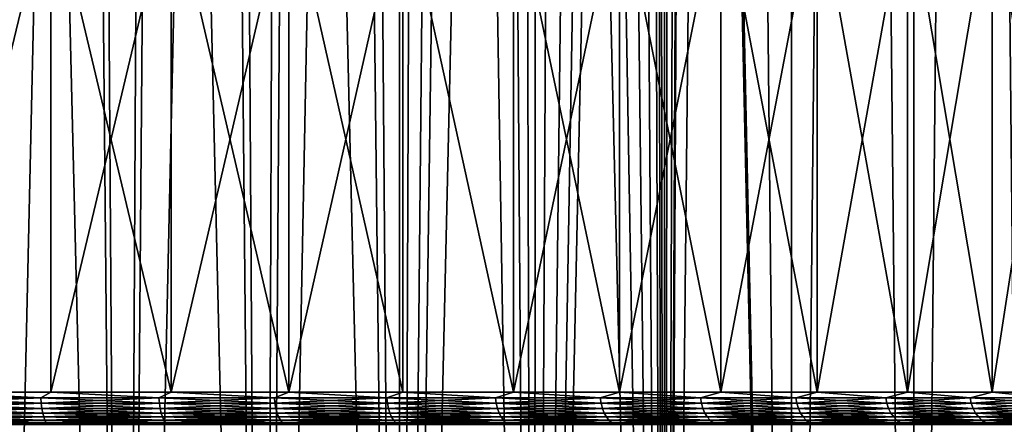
# Model space of a CAD drawing. Header units: metres. Extents: x -30 to 30, y -76 to 64.
# Tile 254 of 256: x 4.33 to 13.48, y -37.1 to -33.34. Entities that reach past the tile are written whole.
import ezdxf

# ---------------------------------------------------------------- set-up
doc = ezdxf.new("R2010")
doc.units = ezdxf.units.M
doc.layers.add('solid_508511', color=7, linetype='CONTINUOUS')

msp = doc.modelspace()

# ---------------------------------------------------------------- linework, layer by layer
at = {"layer": 'solid_508511'}
for points in [[(11.499981, -54, 19.918594), (11.499999, 57.5, 19.918583), (10.32235, 57.5, 20.553566)], [(10.35, 0.00003, 20.539658), (11.499981, -54, 19.918594), (10.32235, 57.5, 20.553566)], [(10.322361, -54, -20.55356), (10.599998, -0.000289, -20.411762), (11.499999, 57.5, -19.918583)], [(11.499981, -54, -19.918594), (10.322361, -54, -20.55356), (11.499999, 57.5, -19.918583)], [(11.499981, -54, 19.918594), (12.638689, -54, 19.216232), (11.499999, 57.5, 19.918583)], [(11.499981, -54, -19.918594), (11.499999, 57.5, -19.918583), (12.638735, 57.5, -19.2162)], [(12.638689, -54, -19.216232), (11.499981, -54, -19.918594), (12.638735, 57.5, -19.2162)], [(12.638689, -54, 19.216232), (12.638735, 57.5, 19.2162), (11.499999, 57.5, 19.918583)], [(12.638689, -54, 19.216232), (13.734632, -54, 18.448845), (12.638735, 57.5, 19.2162)], [(12.638689, -54, -19.216232), (12.638735, 57.5, -19.2162), (13.734634, 57.5, -18.448843)], [(13.734632, -54, -18.448845), (12.638689, -54, -19.216232), (13.734634, 57.5, -18.448843)], [(13.734632, -54, 18.448845), (13.734634, 57.5, 18.448843), (12.638735, 57.5, 19.2162)], [(10.35, 0.00003, 20.539658), (10.326055, -0.703697, 20.551706), (11.499981, -54, 19.918594)], [(10.322361, -54, -20.55356), (10.575619, -0.718622, -20.424404), (10.599998, -0.000289, -20.411762)], [(10.326055, -0.703697, 20.551706), (10.254043, -1.406119, 20.587729), (10.322361, -54, 20.55356)], [(10.326055, -0.703697, 20.551706), (10.322361, -54, 20.55356), (11.499981, -54, 19.918594)], [(10.322361, -54, -20.55356), (10.50224, -1.436258, -20.462233), (10.575619, -0.718622, -20.424404)], [(10.254043, -1.406119, 20.587729), (10.133097, -2.107835, 20.647526), (10.322361, -54, 20.55356)], [(10.322361, -54, -20.55356), (10.378965, -2.153369, -20.525036), (10.50224, -1.436258, -20.462233)], [(10.133097, -2.107835, 20.647526), (9.962375, -2.80597, 20.730438), (10.322361, -54, 20.55356)], [(10.322361, -54, -20.55356), (10.204907, -2.867084, -20.612129), (10.378965, -2.153369, -20.525036)], [(9.962375, -2.80597, 20.730438), (9.740652, -3.498846, 20.835539), (10.322361, -54, 20.55356)], [(9.109811, -54, -21.11898), (9.978395, -3.576549, -20.722733), (10.204907, -2.867084, -20.612129)], [(10.322361, -54, -20.55356), (9.109811, -54, -21.11898), (10.204907, -2.867084, -20.612129)], [(9.740652, -3.498846, 20.835539), (9.466601, -4.184017, 20.961475), (10.322361, -54, 20.55356)], [(9.109811, -54, -21.11898), (9.698339, -4.278093, -20.855268), (9.978395, -3.576549, -20.722733)], [(9.466601, -4.184017, 20.961475), (9.140176, -4.855908, 21.105856), (10.322361, -54, 20.55356)], [(9.109811, -54, -21.11898), (9.364223, -4.967017, -21.007412), (9.698339, -4.278093, -20.855268)], [(9.140176, -4.855908, 21.105856), (8.760818, -5.510931, 21.266125), (9.109811, -54, 21.11898)], [(9.140176, -4.855908, 21.105856), (9.109811, -54, 21.11898), (10.322361, -54, 20.55356)], [(9.109811, -54, -21.11898), (8.975516, -5.639161, -21.176405), (9.364223, -4.967017, -21.007412)], [(8.760818, -5.510931, 21.266125), (8.330353, -6.142286, 21.438406), (9.109811, -54, 21.11898)], [(7.866436, -54, -21.61294), (8.534399, -6.286808, -21.357998), (8.975516, -5.639161, -21.176405)], [(9.109811, -54, -21.11898), (7.866436, -54, -21.61294), (8.975516, -5.639161, -21.176405)], [(8.330353, -6.142286, 21.438406), (7.851347, -6.74379, 21.618425), (7.866436, -54, 21.61294)], [(8.330353, -6.142286, 21.438406), (7.866436, -54, 21.61294), (9.109811, -54, 21.11898)], [(7.866436, -54, -21.61294), (8.04302, -6.904312, -21.54785), (8.534399, -6.286808, -21.357998)], [(7.851347, -6.74379, 21.618425), (7.327124, -7.309976, 21.80168), (7.866436, -54, 21.61294)], [(7.866436, -54, -21.61294), (7.505006, -7.485626, -21.741087), (8.04302, -6.904312, -21.54785)], [(7.327124, -7.309976, 21.80168), (6.763552, -7.834342, 21.983047), (7.866436, -54, 21.61294)], [(6.596446, -54, -22.033768), (6.926823, -8.023663, -21.932148), (7.505006, -7.485626, -21.741087)], [(7.866436, -54, -21.61294), (6.596446, -54, -22.033768), (7.505006, -7.485626, -21.741087)], [(6.763552, -7.834342, 21.983047), (6.164889, -8.313625, 22.158388), (6.596446, -54, 22.033768)], [(6.763552, -7.834342, 21.983047), (6.596446, -54, 22.033768), (7.866436, -54, 21.61294)], [(6.596446, -54, -22.033768), (6.312556, -8.515375, -22.116774), (6.926823, -8.023663, -21.932148)], [(6.164889, -8.313625, 22.158388), (5.537378, -8.744123, 22.323473), (6.596446, -54, 22.033768)], [(5.304141, -54, -22.380037), (5.668924, -8.956738, -22.29043), (6.312556, -8.515375, -22.116774)], [(6.596446, -54, -22.033768), (5.304141, -54, -22.380037), (6.312556, -8.515375, -22.116774)], [(5.537378, -8.744123, 22.323473), (4.88668, -9.12376, 22.474882), (5.304141, -54, 22.380037)], [(5.537378, -8.744123, 22.323473), (5.304141, -54, 22.380037), (6.596446, -54, 22.033768)], [(5.304141, -54, -22.380037), (5.00168, -9.345751, -22.44957), (5.668924, -8.956738, -22.29043)], [(4.88668, -9.12376, 22.474882), (4.216571, -9.452151, 22.610186), (5.304141, -54, 22.380037)], [(3.993889, -54, -22.650581), (4.314983, -9.682003, -22.591612), (5.00168, -9.345751, -22.44957)], [(5.304141, -54, -22.380037), (3.993889, -54, -22.650581), (5.00168, -9.345751, -22.44957)], [(4.216571, -9.452151, 22.610186), (3.993889, -54, 22.650581), (5.304141, -54, 22.380037)], [(3.485735, -36.799999, -17.149334), (4.623252, -32.099998, -16.87825), (3.485468, -32.099998, -17.149389)], [(3.485735, -36.799999, 17.149334), (3.485468, -32.099998, 17.149389), (4.623252, -32.099998, 16.87825)], [(3.485735, -36.799999, -17.149334), (4.623394, -36.799999, -16.878218), (4.623252, -32.099998, -16.87825)], [(4.623394, -36.799999, 16.878218), (3.485735, -36.799999, 17.149334), (4.623252, -32.099998, 16.87825)], [(5.740407, -36.799999, -16.531719), (5.740804, -32.099998, -16.531576), (4.623252, -32.099998, -16.87825)], [(4.623394, -36.799999, -16.878218), (5.740407, -36.799999, -16.531719), (4.623252, -32.099998, -16.87825)], [(4.623394, -36.799999, 16.878218), (4.623252, -32.099998, 16.87825), (5.740804, -32.099998, 16.531576)], [(5.740407, -36.799999, 16.531719), (4.623394, -36.799999, 16.878218), (5.740804, -32.099998, 16.531576)], [(5.740407, -36.799999, -16.531719), (6.831786, -36.799999, -16.111383), (5.740804, -32.099998, -16.531576)], [(5.740407, -36.799999, 16.531719), (5.740804, -32.099998, 16.531576), (6.831453, -32.099998, 16.111528)], [(6.831786, -36.799999, 16.111383), (5.740407, -36.799999, 16.531719), (6.831453, -32.099998, 16.111528)], [(6.831786, -36.799999, -16.111383), (6.831453, -32.099998, -16.111528), (5.740804, -32.099998, -16.531576)], [(7.892655, -36.799999, -15.619091), (7.892692, -32.099998, -15.619068), (6.831453, -32.099998, -16.111528)], [(6.831786, -36.799999, -16.111383), (7.892655, -36.799999, -15.619091), (6.831453, -32.099998, -16.111528)], [(6.831786, -36.799999, 16.111383), (6.831453, -32.099998, 16.111528), (7.892692, -32.099998, 15.619068)], [(7.892655, -36.799999, 15.619091), (6.831786, -36.799999, 16.111383), (7.892692, -32.099998, 15.619068)], [(7.892655, -36.799999, -15.619091), (8.918273, -36.799999, -15.057038), (7.892692, -32.099998, -15.619068)], [(8.918273, -36.799999, 15.057038), (7.892655, -36.799999, 15.619091), (7.892692, -32.099998, 15.619068)], [(8.918273, -36.799999, -15.057038), (8.918469, -32.099998, -15.056925), (7.892692, -32.099998, -15.619068)], [(8.918273, -36.799999, 15.057038), (7.892692, -32.099998, 15.619068), (8.918469, -32.099998, 15.056925)], [(8.918273, -36.799999, -15.057038), (9.904057, -36.799999, -14.427739), (8.918469, -32.099998, -15.056925)], [(8.918273, -36.799999, 15.057038), (8.918469, -32.099998, 15.056925), (9.903771, -32.099998, 14.427938)], [(9.904057, -36.799999, 14.427739), (8.918273, -36.799999, 15.057038), (9.903771, -32.099998, 14.427938)], [(9.904057, -36.799999, -14.427739), (9.903771, -32.099998, -14.427938), (8.918469, -32.099998, -15.056925)], [(10.845607, -36.799999, -13.734002), (10.845776, -32.099998, -13.733867), (9.903771, -32.099998, -14.427938)], [(9.904057, -36.799999, -14.427739), (10.845607, -36.799999, -13.734002), (9.903771, -32.099998, -14.427938)], [(9.904057, -36.799999, 14.427739), (9.903771, -32.099998, 14.427938), (10.845776, -32.099998, 13.733867)], [(10.845608, -36.799999, 13.734002), (9.904057, -36.799999, 14.427739), (10.845776, -32.099998, 13.733867)], [(10.845607, -36.799999, -13.734002), (11.738719, -36.799999, -12.978925), (10.845776, -32.099998, -13.733867)], [(10.845608, -36.799999, 13.734002), (10.845776, -32.099998, 13.733867), (11.738763, -32.099998, 12.978894)], [(11.738719, -36.799999, 12.978925), (10.845608, -36.799999, 13.734002), (11.738763, -32.099998, 12.978894)], [(11.738719, -36.799999, -12.978925), (11.738763, -32.099998, -12.978894), (10.845776, -32.099998, -13.733867)], [(11.738719, -36.799999, -12.978925), (12.579403, -36.799999, -12.165879), (11.738763, -32.099998, -12.978894)], [(11.738719, -36.799999, 12.978925), (11.738763, -32.099998, 12.978894), (12.579227, -32.099998, 12.16606)], [(12.579403, -36.799999, 12.165879), (11.738719, -36.799999, 12.978925), (12.579227, -32.099998, 12.16606)], [(12.579403, -36.799999, -12.165879), (12.579227, -32.099998, -12.16606), (11.738763, -32.099998, -12.978894)], [(13.363903, -36.799999, -11.298499), (13.364126, -32.099998, -11.298238), (12.579227, -32.099998, -12.16606)], [(12.579403, -36.799999, -12.165879), (13.363903, -36.799999, -11.298499), (12.579227, -32.099998, -12.16606)], [(12.579403, -36.799999, 12.165879), (12.579227, -32.099998, 12.16606), (13.364126, -32.099998, 11.298238)], [(13.363904, -36.799999, 11.298499), (12.579403, -36.799999, 12.165879), (13.364126, -32.099998, 11.298238)], [(13.363903, -36.799999, -11.298499), (14.088717, -36.799999, -10.380657), (13.364126, -32.099998, -11.298238)], [(13.363904, -36.799999, 11.298499), (13.364126, -32.099998, 11.298238), (14.088665, -32.099998, 10.380736)], [(14.088717, -36.799999, 10.380657), (13.363904, -36.799999, 11.298499), (14.088665, -32.099998, 10.380736)], [(14.088717, -36.799999, -10.380657), (14.088665, -32.099998, -10.380736), (13.364126, -32.099998, -11.298238)], [(4.530513, -36.852093, 16.908104), (3.41497, -36.852093, 17.168213), (3.485735, -36.799999, 17.149334)], [(3.41497, -36.852093, -17.168213), (4.530513, -36.852093, -16.908104), (3.485735, -36.799999, -17.149334)], [(4.530513, -36.852093, 16.908104), (3.485735, -36.799999, 17.149334), (4.623394, -36.799999, 16.878218)], [(4.530513, -36.852093, -16.908104), (4.623394, -36.799999, -16.878218), (3.485735, -36.799999, -17.149334)], [(5.626656, -36.852093, 16.575594), (4.530513, -36.852093, 16.908104), (4.623394, -36.799999, 16.878218)], [(4.530513, -36.852093, -16.908104), (5.626656, -36.852093, -16.575594), (4.623394, -36.799999, -16.878218)], [(5.626656, -36.852093, 16.575594), (4.623394, -36.799999, 16.878218), (5.740407, -36.799999, 16.531719)], [(5.626656, -36.852093, -16.575594), (5.740407, -36.799999, -16.531719), (4.623394, -36.799999, -16.878218)], [(6.698704, -36.852093, 16.172102), (5.626656, -36.852093, 16.575594), (5.740407, -36.799999, 16.531719)], [(5.626656, -36.852093, -16.575594), (6.698704, -36.852093, -16.172102), (5.740407, -36.799999, -16.531719)], [(6.698704, -36.852093, 16.172102), (5.740407, -36.799999, 16.531719), (6.831786, -36.799999, 16.111383)], [(6.698704, -36.852093, -16.172102), (6.831786, -36.799999, -16.111383), (5.740407, -36.799999, -16.531719)], [(7.742068, -36.852093, 15.699361), (6.698704, -36.852093, 16.172102), (6.831786, -36.799999, 16.111383)], [(6.698704, -36.852093, -16.172102), (7.742068, -36.852093, -15.699361), (6.831786, -36.799999, -16.111383)], [(7.742068, -36.852093, 15.699361), (6.831786, -36.799999, 16.111383), (7.892655, -36.799999, 15.619091)], [(7.742068, -36.852093, -15.699361), (7.892655, -36.799999, -15.619091), (6.831786, -36.799999, -16.111383)], [(8.752279, -36.852093, 15.159391), (7.742068, -36.852093, 15.699361), (7.892655, -36.799999, 15.619091)], [(7.742068, -36.852093, -15.699361), (8.752279, -36.852093, -15.159391), (7.892655, -36.799999, -15.619091)], [(8.752279, -36.852093, 15.159391), (7.892655, -36.799999, 15.619091), (8.918273, -36.799999, 15.057038)], [(8.752279, -36.852093, -15.159391), (8.918273, -36.799999, -15.057038), (7.892655, -36.799999, -15.619091)], [(9.725011, -36.852093, 14.554508), (8.752279, -36.852093, 15.159391), (8.918273, -36.799999, 15.057038)], [(8.752279, -36.852093, -15.159391), (9.725011, -36.852093, -14.554508), (8.918273, -36.799999, -15.057038)], [(9.725011, -36.852093, 14.554508), (8.918273, -36.799999, 15.057038), (9.904057, -36.799999, 14.427739)], [(9.725011, -36.852093, -14.554508), (9.904057, -36.799999, -14.427739), (8.918273, -36.799999, -15.057038)], [(10.656099, -36.852093, 13.8873), (9.725011, -36.852093, 14.554508), (9.904057, -36.799999, 14.427739)], [(9.725011, -36.852093, -14.554508), (10.656099, -36.852093, -13.8873), (9.904057, -36.799999, -14.427739)], [(10.656099, -36.852093, 13.8873), (9.904057, -36.799999, 14.427739), (10.845608, -36.799999, 13.734002)], [(10.656099, -36.852093, -13.8873), (10.845607, -36.799999, -13.734002), (9.904057, -36.799999, -14.427739)], [(11.541557, -36.852093, 13.160624), (10.656099, -36.852093, 13.8873), (10.845608, -36.799999, 13.734002)], [(10.656099, -36.852093, -13.8873), (11.541557, -36.852093, -13.160624), (10.845607, -36.799999, -13.734002)], [(11.541557, -36.852093, -13.160624), (11.738719, -36.799999, -12.978925), (10.845607, -36.799999, -13.734002)], [(11.541557, -36.852093, 13.160624), (10.845608, -36.799999, 13.734002), (11.738719, -36.799999, 12.978925)], [(12.377591, -36.852093, 12.377591), (11.541557, -36.852093, 13.160624), (11.738719, -36.799999, 12.978925)], [(11.541557, -36.852093, -13.160624), (12.377591, -36.852093, -12.377591), (11.738719, -36.799999, -12.978925)], [(12.377591, -36.852093, 12.377591), (11.738719, -36.799999, 12.978925), (12.579403, -36.799999, 12.165879)], [(12.377591, -36.852093, -12.377591), (12.579403, -36.799999, -12.165879), (11.738719, -36.799999, -12.978925)], [(13.160624, -36.852093, 11.541557), (12.377591, -36.852093, 12.377591), (12.579403, -36.799999, 12.165879)], [(12.377591, -36.852093, -12.377591), (13.160624, -36.852093, -11.541557), (12.579403, -36.799999, -12.165879)], [(13.160624, -36.852093, 11.541557), (12.579403, -36.799999, 12.165879), (13.363904, -36.799999, 11.298499)], [(13.160624, -36.852093, -11.541557), (13.363903, -36.799999, -11.298499), (12.579403, -36.799999, -12.165879)], [(13.8873, -36.852093, 10.656099), (13.160624, -36.852093, 11.541557), (13.363904, -36.799999, 11.298499)], [(13.160624, -36.852093, -11.541557), (13.8873, -36.852093, -10.656099), (13.363903, -36.799999, -11.298499)], [(13.8873, -36.852093, -10.656099), (14.088717, -36.799999, -10.380657), (13.363903, -36.799999, -11.298499)], [(13.8873, -36.852093, 10.656099), (13.363904, -36.799999, 11.298499), (14.088717, -36.799999, 10.380657)], [(3.417614, -36.902657, 17.181505), (3.41497, -36.852093, 17.168213), (4.530513, -36.852093, 16.908104)], [(4.53402, -36.902657, -16.921194), (4.530513, -36.852093, -16.908104), (3.41497, -36.852093, -17.168213)], [(3.417614, -36.902657, -17.181505), (4.53402, -36.902657, -16.921194), (3.41497, -36.852093, -17.168213)], [(4.53402, -36.902657, 16.921194), (3.417614, -36.902657, 17.181505), (4.530513, -36.852093, 16.908104)], [(3.421932, -36.950092, 17.203215), (3.417614, -36.902657, 17.181505), (4.53402, -36.902657, 16.921194)], [(4.53975, -36.950092, -16.942575), (4.53402, -36.902657, -16.921194), (3.417614, -36.902657, -17.181505)], [(3.421932, -36.950092, -17.203215), (4.53975, -36.950092, -16.942575), (3.417614, -36.902657, -17.181505)], [(4.53975, -36.950092, 16.942575), (3.421932, -36.950092, 17.203215), (4.53402, -36.902657, 16.921194)], [(4.53402, -36.902657, 16.921194), (4.530513, -36.852093, 16.908104), (5.626656, -36.852093, 16.575594)], [(5.631012, -36.902657, -16.588427), (5.626656, -36.852093, -16.575594), (4.530513, -36.852093, -16.908104)], [(4.53402, -36.902657, -16.921194), (5.631012, -36.902657, -16.588427), (4.530513, -36.852093, -16.908104)], [(5.631012, -36.902657, 16.588427), (4.53402, -36.902657, 16.921194), (5.626656, -36.852093, 16.575594)], [(4.53975, -36.950092, 16.942575), (4.53402, -36.902657, 16.921194), (5.631012, -36.902657, 16.588427)], [(5.638127, -36.950092, -16.609386), (5.631012, -36.902657, -16.588427), (4.53402, -36.902657, -16.921194)], [(4.53975, -36.950092, -16.942575), (5.638127, -36.950092, -16.609386), (4.53402, -36.902657, -16.921194)], [(5.638127, -36.950092, 16.609386), (4.53975, -36.950092, 16.942575), (5.631012, -36.902657, 16.588427)], [(5.631012, -36.902657, 16.588427), (5.626656, -36.852093, 16.575594), (6.698704, -36.852093, 16.172102)], [(6.70389, -36.902657, -16.184624), (6.698704, -36.852093, -16.172102), (5.626656, -36.852093, -16.575594)], [(5.631012, -36.902657, -16.588427), (6.70389, -36.902657, -16.184624), (5.626656, -36.852093, -16.575594)], [(6.70389, -36.902657, 16.184624), (5.631012, -36.902657, 16.588427), (6.698704, -36.852093, 16.172102)], [(5.638127, -36.950092, 16.609386), (5.631012, -36.902657, 16.588427), (6.70389, -36.902657, 16.184624)], [(6.712361, -36.950092, -16.205072), (6.70389, -36.902657, -16.184624), (5.631012, -36.902657, -16.588427)], [(5.638127, -36.950092, -16.609386), (6.712361, -36.950092, -16.205072), (5.631012, -36.902657, -16.588427)], [(6.712361, -36.950092, 16.205072), (5.638127, -36.950092, 16.609386), (6.70389, -36.902657, 16.184624)], [(6.70389, -36.902657, 16.184624), (6.698704, -36.852093, 16.172102), (7.742068, -36.852093, 15.699361)], [(7.748062, -36.902657, -15.711515), (7.742068, -36.852093, -15.699361), (6.698704, -36.852093, -16.172102)], [(6.70389, -36.902657, -16.184624), (7.748062, -36.902657, -15.711515), (6.698704, -36.852093, -16.172102)], [(7.748062, -36.902657, 15.711515), (6.70389, -36.902657, 16.184624), (7.742068, -36.852093, 15.699361)], [(6.712361, -36.950092, 16.205072), (6.70389, -36.902657, 16.184624), (7.748062, -36.902657, 15.711515)], [(7.757852, -36.950092, -15.731367), (7.748062, -36.902657, -15.711515), (6.70389, -36.902657, -16.184624)], [(6.712361, -36.950092, -16.205072), (7.757852, -36.950092, -15.731367), (6.70389, -36.902657, -16.184624)], [(7.757852, -36.950092, 15.731367), (6.712361, -36.950092, 16.205072), (7.748062, -36.902657, 15.711515)], [(7.748062, -36.902657, 15.711515), (7.742068, -36.852093, 15.699361), (8.752279, -36.852093, 15.159391)], [(8.759055, -36.902657, -15.171128), (8.752279, -36.852093, -15.159391), (7.742068, -36.852093, -15.699361)], [(7.748062, -36.902657, -15.711515), (8.759055, -36.902657, -15.171128), (7.742068, -36.852093, -15.699361)], [(8.759055, -36.902657, 15.171128), (7.748062, -36.902657, 15.711515), (8.752279, -36.852093, 15.159391)], [(7.757852, -36.950092, 15.731367), (7.748062, -36.902657, 15.711515), (8.759055, -36.902657, 15.171128)], [(8.770123, -36.950092, -15.190297), (8.759055, -36.902657, -15.171128), (7.748062, -36.902657, -15.711515)], [(7.757852, -36.950092, -15.731367), (8.770123, -36.950092, -15.190297), (7.748062, -36.902657, -15.711515)], [(8.770123, -36.950092, 15.190297), (7.757852, -36.950092, 15.731367), (8.759055, -36.902657, 15.171128)], [(8.759055, -36.902657, 15.171128), (8.752279, -36.852093, 15.159391), (9.725011, -36.852093, 14.554508)], [(9.73254, -36.902657, -14.565776), (9.725011, -36.852093, -14.554508), (8.752279, -36.852093, -15.159391)], [(8.759055, -36.902657, -15.171128), (9.73254, -36.902657, -14.565776), (8.752279, -36.852093, -15.159391)], [(9.73254, -36.902657, 14.565776), (8.759055, -36.902657, 15.171128), (9.725011, -36.852093, 14.554508)], [(8.770123, -36.950092, 15.190297), (8.759055, -36.902657, 15.171128), (9.73254, -36.902657, 14.565776)], [(9.744838, -36.950092, -14.584181), (9.73254, -36.902657, -14.565776), (8.759055, -36.902657, -15.171128)], [(8.770123, -36.950092, -15.190297), (9.744838, -36.950092, -14.584181), (8.759055, -36.902657, -15.171128)], [(9.744838, -36.950092, 14.584181), (8.770123, -36.950092, 15.190297), (9.73254, -36.902657, 14.565776)], [(9.73254, -36.902657, 14.565776), (9.725011, -36.852093, 14.554508), (10.656099, -36.852093, 13.8873)], [(10.66435, -36.902657, -13.898051), (10.656099, -36.852093, -13.8873), (9.725011, -36.852093, -14.554508)], [(9.73254, -36.902657, -14.565776), (10.66435, -36.902657, -13.898051), (9.725011, -36.852093, -14.554508)], [(10.66435, -36.902657, 13.898051), (9.73254, -36.902657, 14.565776), (10.656099, -36.852093, 13.8873)], [(9.744838, -36.950092, 14.584181), (9.73254, -36.902657, 14.565776), (10.66435, -36.902657, 13.898051)], [(10.677824, -36.950092, -13.915612), (10.66435, -36.902657, -13.898051), (9.73254, -36.902657, -14.565776)], [(9.744838, -36.950092, -14.584181), (10.677824, -36.950092, -13.915612), (9.73254, -36.902657, -14.565776)], [(10.677824, -36.950092, 13.915612), (9.744838, -36.950092, 14.584181), (10.66435, -36.902657, 13.898051)], [(10.66435, -36.902657, 13.898051), (10.656099, -36.852093, 13.8873), (11.541557, -36.852093, 13.160624)], [(11.550492, -36.902657, -13.170813), (11.541557, -36.852093, -13.160624), (10.656099, -36.852093, -13.8873)], [(10.66435, -36.902657, -13.898051), (11.550492, -36.902657, -13.170813), (10.656099, -36.852093, -13.8873)], [(11.550492, -36.902657, 13.170813), (10.66435, -36.902657, 13.898051), (11.541557, -36.852093, 13.160624)], [(10.677824, -36.950092, 13.915612), (10.66435, -36.902657, 13.898051), (11.550492, -36.902657, 13.170813)], [(11.565087, -36.950092, -13.187454), (11.550492, -36.902657, -13.170813), (10.66435, -36.902657, -13.898051)], [(10.677824, -36.950092, -13.915612), (11.565087, -36.950092, -13.187454), (10.66435, -36.902657, -13.898051)], [(11.565087, -36.950092, 13.187454), (10.677824, -36.950092, 13.915612), (11.550492, -36.902657, 13.170813)], [(11.550492, -36.902657, 13.170813), (11.541557, -36.852093, 13.160624), (12.377591, -36.852093, 12.377591)], [(12.387175, -36.902657, -12.387175), (12.377591, -36.852093, -12.377591), (11.541557, -36.852093, -13.160624)], [(11.550492, -36.902657, -13.170813), (12.387175, -36.902657, -12.387175), (11.541557, -36.852093, -13.160624)], [(12.387175, -36.902657, 12.387175), (11.550492, -36.902657, 13.170813), (12.377591, -36.852093, 12.377591)], [(11.565087, -36.950092, 13.187454), (11.550492, -36.902657, 13.170813), (12.387175, -36.902657, 12.387175)], [(12.402826, -36.950092, -12.402826), (12.387175, -36.902657, -12.387175), (11.550492, -36.902657, -13.170813)], [(11.565087, -36.950092, -13.187454), (12.402826, -36.950092, -12.402826), (11.550492, -36.902657, -13.170813)], [(12.402826, -36.950092, 12.402826), (11.565087, -36.950092, 13.187454), (12.387175, -36.902657, 12.387175)], [(12.387175, -36.902657, 12.387175), (12.377591, -36.852093, 12.377591), (13.160624, -36.852093, 11.541557)], [(13.170813, -36.902657, -11.550492), (13.160624, -36.852093, -11.541557), (12.377591, -36.852093, -12.377591)], [(12.387175, -36.902657, -12.387175), (13.170813, -36.902657, -11.550492), (12.377591, -36.852093, -12.377591)], [(13.170813, -36.902657, 11.550492), (12.387175, -36.902657, 12.387175), (13.160624, -36.852093, 11.541557)], [(12.402826, -36.950092, 12.402826), (12.387175, -36.902657, 12.387175), (13.170813, -36.902657, 11.550492)], [(13.187454, -36.950092, -11.565087), (13.170813, -36.902657, -11.550492), (12.387175, -36.902657, -12.387175)], [(12.402826, -36.950092, -12.402826), (13.187454, -36.950092, -11.565087), (12.387175, -36.902657, -12.387175)], [(13.187454, -36.950092, 11.565087), (12.402826, -36.950092, 12.402826), (13.170813, -36.902657, 11.550492)], [(13.170813, -36.902657, 11.550492), (13.160624, -36.852093, 11.541557), (13.8873, -36.852093, 10.656099)], [(13.898051, -36.902657, -10.66435), (13.8873, -36.852093, -10.656099), (13.160624, -36.852093, -11.541557)], [(13.170813, -36.902657, -11.550492), (13.898051, -36.902657, -10.66435), (13.160624, -36.852093, -11.541557)], [(13.898051, -36.902657, 10.66435), (13.170813, -36.902657, 11.550492), (13.8873, -36.852093, 10.656099)], [(13.187454, -36.950092, 11.565087), (13.170813, -36.902657, 11.550492), (13.898051, -36.902657, 10.66435)], [(13.915612, -36.950092, -10.677824), (13.898051, -36.902657, -10.66435), (13.170813, -36.902657, -11.550492)], [(13.187454, -36.950092, -11.565087), (13.915612, -36.950092, -10.677824), (13.170813, -36.902657, -11.550492)], [(13.915612, -36.950092, 10.677824), (13.187454, -36.950092, 11.565087), (13.898051, -36.902657, 10.66435)], [(3.427793, -36.992958, 17.232679), (3.421932, -36.950092, 17.203215), (4.53975, -36.950092, 16.942575)], [(4.547525, -36.992958, -16.971594), (4.53975, -36.950092, -16.942575), (3.421932, -36.950092, -17.203215)], [(3.427793, -36.992958, -17.232679), (4.547525, -36.992958, -16.971594), (3.421932, -36.950092, -17.203215)], [(4.547525, -36.992958, 16.971594), (3.427793, -36.992958, 17.232679), (4.53975, -36.950092, 16.942575)], [(3.435019, -37.029949, 17.269005), (3.427793, -36.992958, 17.232679), (4.547525, -36.992958, 16.971594)], [(4.557111, -37.029949, -17.00737), (4.547525, -36.992958, -16.971594), (3.427793, -36.992958, -17.232679)], [(3.435019, -37.029949, -17.269005), (4.557111, -37.029949, -17.00737), (3.427793, -36.992958, -17.232679)], [(4.557111, -37.029949, 17.00737), (3.435019, -37.029949, 17.269005), (4.547525, -36.992958, 16.971594)], [(3.443388, -37.059937, 17.311083), (3.435019, -37.029949, 17.269005), (4.557111, -37.029949, 17.00737)], [(4.568215, -37.059937, -17.048809), (4.557111, -37.029949, -17.00737), (3.435019, -37.029949, -17.269005)], [(3.443388, -37.059937, -17.311083), (4.568215, -37.059937, -17.048809), (3.435019, -37.029949, -17.269005)], [(4.568215, -37.059937, 17.048809), (3.443388, -37.059937, 17.311083), (4.557111, -37.029949, 17.00737)], [(4.547525, -36.992958, 16.971594), (4.53975, -36.950092, 16.942575), (5.638127, -36.950092, 16.609386)], [(5.647784, -36.992958, -16.637835), (5.638127, -36.950092, -16.609386), (4.53975, -36.950092, -16.942575)], [(4.547525, -36.992958, -16.971594), (5.647784, -36.992958, -16.637835), (4.53975, -36.950092, -16.942575)], [(5.647784, -36.992958, 16.637835), (4.547525, -36.992958, 16.971594), (5.638127, -36.950092, 16.609386)], [(4.557111, -37.029949, 17.00737), (4.547525, -36.992958, 16.971594), (5.647784, -36.992958, 16.637835)], [(5.659689, -37.029949, -16.672905), (5.647784, -36.992958, -16.637835), (4.547525, -36.992958, -16.971594)], [(4.557111, -37.029949, -17.00737), (5.659689, -37.029949, -16.672905), (4.547525, -36.992958, -16.971594)], [(5.659689, -37.029949, 16.672905), (4.557111, -37.029949, 17.00737), (5.647784, -36.992958, 16.637835)], [(4.568215, -37.059937, 17.048809), (4.557111, -37.029949, 17.00737), (5.659689, -37.029949, 16.672905)], [(5.67348, -37.059937, -16.713531), (5.659689, -37.029949, -16.672905), (4.557111, -37.029949, -17.00737)], [(4.568215, -37.059937, -17.048809), (5.67348, -37.059937, -16.713531), (4.557111, -37.029949, -17.00737)], [(5.67348, -37.059937, 16.713531), (4.568215, -37.059937, 17.048809), (5.659689, -37.029949, 16.672905)], [(5.647784, -36.992958, 16.637835), (5.638127, -36.950092, 16.609386), (6.712361, -36.950092, 16.205072)], [(6.723858, -36.992958, -16.23283), (6.712361, -36.950092, -16.205072), (5.638127, -36.950092, -16.609386)], [(5.647784, -36.992958, -16.637835), (6.723858, -36.992958, -16.23283), (5.638127, -36.950092, -16.609386)], [(6.723858, -36.992958, 16.23283), (5.647784, -36.992958, 16.637835), (6.712361, -36.950092, 16.205072)], [(5.659689, -37.029949, 16.672905), (5.647784, -36.992958, 16.637835), (6.723858, -36.992958, 16.23283)], [(6.738031, -37.029949, -16.267046), (6.723858, -36.992958, -16.23283), (5.647784, -36.992958, -16.637835)], [(5.659689, -37.029949, -16.672905), (6.738031, -37.029949, -16.267046), (5.647784, -36.992958, -16.637835)], [(6.738031, -37.029949, 16.267046), (5.659689, -37.029949, 16.672905), (6.723858, -36.992958, 16.23283)], [(5.67348, -37.059937, 16.713531), (5.659689, -37.029949, 16.672905), (6.738031, -37.029949, 16.267046)], [(6.754449, -37.059937, -16.306683), (6.738031, -37.029949, -16.267046), (5.659689, -37.029949, -16.672905)], [(5.67348, -37.059937, -16.713531), (6.754449, -37.059937, -16.306683), (5.659689, -37.029949, -16.672905)], [(6.754449, -37.059937, 16.306683), (5.67348, -37.059937, 16.713531), (6.738031, -37.029949, 16.267046)], [(6.723858, -36.992958, 16.23283), (6.712361, -36.950092, 16.205072), (7.757852, -36.950092, 15.731367)], [(7.77114, -36.992958, -15.758312), (7.757852, -36.950092, -15.731367), (6.712361, -36.950092, -16.205072)], [(6.723858, -36.992958, -16.23283), (7.77114, -36.992958, -15.758312), (6.712361, -36.950092, -16.205072)], [(7.77114, -36.992958, 15.758312), (6.723858, -36.992958, 16.23283), (7.757852, -36.950092, 15.731367)], [(6.738031, -37.029949, 16.267046), (6.723858, -36.992958, 16.23283), (7.77114, -36.992958, 15.758312)], [(7.78752, -37.029949, -15.791529), (7.77114, -36.992958, -15.758312), (6.723858, -36.992958, -16.23283)], [(6.738031, -37.029949, -16.267046), (7.78752, -37.029949, -15.791529), (6.723858, -36.992958, -16.23283)], [(7.78752, -37.029949, 15.791529), (6.738031, -37.029949, 16.267046), (7.77114, -36.992958, 15.758312)], [(6.754449, -37.059937, 16.306683), (6.738031, -37.029949, 16.267046), (7.78752, -37.029949, 15.791529)], [(7.806496, -37.059937, -15.830008), (7.78752, -37.029949, -15.791529), (6.738031, -37.029949, -16.267046)], [(6.754449, -37.059937, -16.306683), (7.806496, -37.059937, -15.830008), (6.738031, -37.029949, -16.267046)], [(7.806496, -37.059937, 15.830008), (6.754449, -37.059937, 16.306683), (7.78752, -37.029949, 15.791529)], [(7.77114, -36.992958, 15.758312), (7.757852, -36.950092, 15.731367), (8.770123, -36.950092, 15.190297)], [(8.785144, -36.992958, -15.216315), (8.770123, -36.950092, -15.190297), (7.757852, -36.950092, -15.731367)], [(7.77114, -36.992958, -15.758312), (8.785144, -36.992958, -15.216315), (7.757852, -36.950092, -15.731367)], [(8.785144, -36.992958, 15.216315), (7.77114, -36.992958, 15.758312), (8.770123, -36.950092, 15.190297)], [(7.78752, -37.029949, 15.791529), (7.77114, -36.992958, 15.758312), (8.785144, -36.992958, 15.216315)], [(8.803662, -37.029949, -15.24839), (8.785144, -36.992958, -15.216315), (7.77114, -36.992958, -15.758312)], [(7.78752, -37.029949, -15.791529), (8.803662, -37.029949, -15.24839), (7.77114, -36.992958, -15.758312)], [(8.803662, -37.029949, 15.24839), (7.78752, -37.029949, 15.791529), (8.785144, -36.992958, 15.216315)], [(7.806496, -37.059937, 15.830008), (7.78752, -37.029949, 15.791529), (8.803662, -37.029949, 15.24839)], [(8.825113, -37.059937, -15.285544), (8.803662, -37.029949, -15.24839), (7.78752, -37.029949, -15.791529)], [(7.806496, -37.059937, -15.830008), (8.825113, -37.059937, -15.285544), (7.78752, -37.029949, -15.791529)], [(8.825113, -37.059937, 15.285544), (7.806496, -37.059937, 15.830008), (8.803662, -37.029949, 15.24839)], [(8.785144, -36.992958, 15.216315), (8.770123, -36.950092, 15.190297), (9.744838, -36.950092, 14.584181)], [(9.761529, -36.992958, -14.60916), (9.744838, -36.950092, -14.584181), (8.770123, -36.950092, -15.190297)], [(8.785144, -36.992958, -15.216315), (9.761529, -36.992958, -14.60916), (8.770123, -36.950092, -15.190297)], [(9.761529, -36.992958, 14.60916), (8.785144, -36.992958, 15.216315), (9.744838, -36.950092, 14.584181)], [(8.803662, -37.029949, 15.24839), (8.785144, -36.992958, 15.216315), (9.761529, -36.992958, 14.60916)], [(9.782105, -37.029949, -14.639955), (9.761529, -36.992958, -14.60916), (8.785144, -36.992958, -15.216315)], [(8.803662, -37.029949, -15.24839), (9.782105, -37.029949, -14.639955), (8.785144, -36.992958, -15.216315)], [(9.782105, -37.029949, 14.639955), (8.803662, -37.029949, 15.24839), (9.761529, -36.992958, 14.60916)], [(8.825113, -37.059937, 15.285544), (8.803662, -37.029949, 15.24839), (9.782105, -37.029949, 14.639955)], [(9.805941, -37.059937, -14.675627), (9.782105, -37.029949, -14.639955), (8.803662, -37.029949, -15.24839)], [(8.825113, -37.059937, -15.285544), (9.805941, -37.059937, -14.675627), (8.803662, -37.029949, -15.24839)], [(9.805941, -37.059937, 14.675627), (8.825113, -37.059937, 15.285544), (9.782105, -37.029949, 14.639955)], [(9.761529, -36.992958, 14.60916), (9.744838, -36.950092, 14.584181), (10.677824, -36.950092, 13.915612)], [(10.696114, -36.992958, -13.939446), (10.677824, -36.950092, -13.915612), (9.744838, -36.950092, -14.584181)], [(9.761529, -36.992958, -14.60916), (10.696114, -36.992958, -13.939446), (9.744838, -36.950092, -14.584181)], [(10.696114, -36.992958, 13.939446), (9.761529, -36.992958, 14.60916), (10.677824, -36.950092, 13.915612)], [(9.782105, -37.029949, 14.639955), (9.761529, -36.992958, 14.60916), (10.696114, -36.992958, 13.939446)], [(10.718659, -37.029949, -13.968829), (10.696114, -36.992958, -13.939446), (9.761529, -36.992958, -14.60916)], [(9.782105, -37.029949, -14.639955), (10.718659, -37.029949, -13.968829), (9.761529, -36.992958, -14.60916)], [(10.718659, -37.029949, 13.968829), (9.782105, -37.029949, 14.639955), (10.696114, -36.992958, 13.939446)], [(9.805941, -37.059937, 14.675627), (9.782105, -37.029949, 14.639955), (10.718659, -37.029949, 13.968829)], [(10.744778, -37.059937, -14.002867), (10.718659, -37.029949, -13.968829), (9.782105, -37.029949, -14.639955)], [(9.805941, -37.059937, -14.675627), (10.744778, -37.059937, -14.002867), (9.782105, -37.029949, -14.639955)], [(10.744778, -37.059937, 14.002867), (9.805941, -37.059937, 14.675627), (10.718659, -37.029949, 13.968829)], [(10.696114, -36.992958, 13.939446), (10.677824, -36.950092, 13.915612), (11.565087, -36.950092, 13.187454)], [(11.584896, -36.992958, -13.210042), (11.565087, -36.950092, -13.187454), (10.677824, -36.950092, -13.915612)], [(10.696114, -36.992958, -13.939446), (11.584896, -36.992958, -13.210042), (10.677824, -36.950092, -13.915612)], [(11.584896, -36.992958, 13.210042), (10.696114, -36.992958, 13.939446), (11.565087, -36.950092, 13.187454)], [(10.718659, -37.029949, 13.968829), (10.696114, -36.992958, 13.939446), (11.584896, -36.992958, 13.210042)], [(11.609316, -37.029949, -13.237887), (11.584896, -36.992958, -13.210042), (10.696114, -36.992958, -13.939446)], [(10.718659, -37.029949, -13.968829), (11.609316, -37.029949, -13.237887), (10.696114, -36.992958, -13.939446)], [(11.609316, -37.029949, 13.237887), (10.718659, -37.029949, 13.968829), (11.584896, -36.992958, 13.210042)], [(10.744778, -37.059937, 14.002867), (10.718659, -37.029949, 13.968829), (11.609316, -37.029949, 13.237887)], [(11.637603, -37.059937, -13.270144), (11.609316, -37.029949, -13.237887), (10.718659, -37.029949, -13.968829)], [(10.744778, -37.059937, -14.002867), (11.637603, -37.059937, -13.270144), (10.718659, -37.029949, -13.968829)], [(11.637603, -37.059937, 13.270144), (10.744778, -37.059937, 14.002867), (11.609316, -37.029949, 13.237887)], [(11.584896, -36.992958, 13.210042), (11.565087, -36.950092, 13.187454), (12.402826, -36.950092, 12.402826)], [(12.424069, -36.992958, -12.424069), (12.402826, -36.950092, -12.402826), (11.565087, -36.950092, -13.187454)], [(11.584896, -36.992958, -13.210042), (12.424069, -36.992958, -12.424069), (11.565087, -36.950092, -13.187454)], [(12.424069, -36.992958, 12.424069), (11.584896, -36.992958, 13.210042), (12.402826, -36.950092, 12.402826)], [(11.609316, -37.029949, 13.237887), (11.584896, -36.992958, 13.210042), (12.424069, -36.992958, 12.424069)], [(12.450258, -37.029949, -12.450258), (12.424069, -36.992958, -12.424069), (11.584896, -36.992958, -13.210042)], [(11.609316, -37.029949, -13.237887), (12.450258, -37.029949, -12.450258), (11.584896, -36.992958, -13.210042)], [(12.450258, -37.029949, 12.450258), (11.609316, -37.029949, 13.237887), (12.424069, -36.992958, 12.424069)], [(11.637603, -37.059937, 13.270144), (11.609316, -37.029949, 13.237887), (12.450258, -37.029949, 12.450258)], [(12.480595, -37.059937, -12.480595), (12.450258, -37.029949, -12.450258), (11.609316, -37.029949, -13.237887)], [(11.637603, -37.059937, -13.270144), (12.480595, -37.059937, -12.480595), (11.609316, -37.029949, -13.237887)], [(12.480595, -37.059937, 12.480595), (11.637603, -37.059937, 13.270144), (12.450258, -37.029949, 12.450258)], [(12.424069, -36.992958, 12.424069), (12.402826, -36.950092, 12.402826), (13.187454, -36.950092, 11.565087)], [(13.210042, -36.992958, -11.584896), (13.187454, -36.950092, -11.565087), (12.402826, -36.950092, -12.402826)], [(12.424069, -36.992958, -12.424069), (13.210042, -36.992958, -11.584896), (12.402826, -36.950092, -12.402826)], [(13.210042, -36.992958, 11.584896), (12.424069, -36.992958, 12.424069), (13.187454, -36.950092, 11.565087)], [(12.450258, -37.029949, 12.450258), (12.424069, -36.992958, 12.424069), (13.210042, -36.992958, 11.584896)], [(13.237887, -37.029949, -11.609316), (13.210042, -36.992958, -11.584896), (12.424069, -36.992958, -12.424069)], [(12.450258, -37.029949, -12.450258), (13.237887, -37.029949, -11.609316), (12.424069, -36.992958, -12.424069)], [(13.237887, -37.029949, 11.609316), (12.450258, -37.029949, 12.450258), (13.210042, -36.992958, 11.584896)], [(12.480595, -37.059937, 12.480595), (12.450258, -37.029949, 12.450258), (13.237887, -37.029949, 11.609316)], [(13.270144, -37.059937, -11.637603), (13.237887, -37.029949, -11.609316), (12.450258, -37.029949, -12.450258)], [(12.480595, -37.059937, -12.480595), (13.270144, -37.059937, -11.637603), (12.450258, -37.029949, -12.450258)], [(13.270144, -37.059937, 11.637603), (12.480595, -37.059937, 12.480595), (13.237887, -37.029949, 11.609316)], [(13.210042, -36.992958, 11.584896), (13.187454, -36.950092, 11.565087), (13.915612, -36.950092, 10.677824)], [(13.939446, -36.992958, -10.696114), (13.915612, -36.950092, -10.677824), (13.187454, -36.950092, -11.565087)], [(13.210042, -36.992958, -11.584896), (13.939446, -36.992958, -10.696114), (13.187454, -36.950092, -11.565087)], [(13.939446, -36.992958, 10.696114), (13.210042, -36.992958, 11.584896), (13.915612, -36.950092, 10.677824)], [(13.237887, -37.029949, 11.609316), (13.210042, -36.992958, 11.584896), (13.939446, -36.992958, 10.696114)], [(13.968829, -37.029949, -10.718659), (13.939446, -36.992958, -10.696114), (13.210042, -36.992958, -11.584896)], [(13.237887, -37.029949, -11.609316), (13.968829, -37.029949, -10.718659), (13.210042, -36.992958, -11.584896)], [(13.968829, -37.029949, 10.718659), (13.237887, -37.029949, 11.609316), (13.939446, -36.992958, 10.696114)], [(13.270144, -37.059937, 11.637603), (13.237887, -37.029949, 11.609316), (13.968829, -37.029949, 10.718659)], [(14.002867, -37.059937, -10.744778), (13.968829, -37.029949, -10.718659), (13.237887, -37.029949, -11.609316)], [(13.270144, -37.059937, -11.637603), (14.002867, -37.059937, -10.744778), (13.237887, -37.029949, -11.609316)], [(14.002867, -37.059937, 10.744778), (13.270144, -37.059937, 11.637603), (13.968829, -37.029949, 10.718659)], [(3.452648, -37.082016, 17.357634), (3.443388, -37.059937, 17.311083), (4.568215, -37.059937, 17.048809)], [(4.580499, -37.082016, -17.094656), (4.568215, -37.059937, -17.048809), (3.443388, -37.059937, -17.311083)], [(3.452648, -37.082016, -17.357634), (4.580499, -37.082016, -17.094656), (3.443388, -37.059937, -17.311083)], [(4.580499, -37.082016, 17.094656), (3.452648, -37.082016, 17.357634), (4.568215, -37.059937, 17.048809)], [(3.462515, -37.095505, 17.407238), (3.452648, -37.082016, 17.357634), (4.580499, -37.082016, 17.094656)], [(4.593589, -37.095505, -17.143509), (4.580499, -37.082016, -17.094656), (3.452648, -37.082016, -17.357634)], [(3.462515, -37.095505, -17.407238), (4.593589, -37.095505, -17.143509), (3.452648, -37.082016, -17.357634)], [(4.593589, -37.095505, 17.143509), (3.462515, -37.095505, 17.407238), (4.580499, -37.082016, 17.094656)], [(3.462515, -37.095505, -17.407238), (3.540839, -37.099998, -17.444267), (4.593589, -37.095505, -17.143509)], [(4.593589, -37.095505, 17.143509), (3.540853, -37.099998, 17.444265), (3.462515, -37.095505, 17.407238)], [(4.593589, -37.095505, -17.143509), (3.540839, -37.099998, -17.444267), (4.698273, -37.099998, -17.168756)], [(4.593589, -37.095505, 17.143509), (4.698287, -37.099998, 17.168753), (3.540853, -37.099998, 17.444265)], [(4.580499, -37.082016, 17.094656), (4.568215, -37.059937, 17.048809), (5.67348, -37.059937, 16.713531)], [(5.688736, -37.082016, -16.758474), (5.67348, -37.059937, -16.713531), (4.568215, -37.059937, -17.048809)], [(4.580499, -37.082016, -17.094656), (5.688736, -37.082016, -16.758474), (4.568215, -37.059937, -17.048809)], [(5.688736, -37.082016, 16.758474), (4.580499, -37.082016, 17.094656), (5.67348, -37.059937, 16.713531)], [(4.593589, -37.095505, 17.143509), (4.580499, -37.082016, 17.094656), (5.688736, -37.082016, 16.758474)], [(5.704993, -37.095505, -16.806368), (5.688736, -37.082016, -16.758474), (4.580499, -37.082016, -17.094656)], [(4.593589, -37.095505, -17.143509), (5.704993, -37.095505, -16.806368), (4.580499, -37.082016, -17.094656)], [(5.704993, -37.095505, 16.806368), (4.593589, -37.095505, 17.143509), (5.688736, -37.082016, 16.758474)], [(4.593589, -37.095505, -17.143509), (4.698273, -37.099998, -17.168756), (5.704993, -37.095505, -16.806368)], [(5.704993, -37.095505, 16.806368), (4.698287, -37.099998, 17.168753), (4.593589, -37.095505, 17.143509)], [(5.704993, -37.095505, -16.806368), (4.698273, -37.099998, -17.168756), (5.834662, -37.099998, -16.816559)], [(5.704993, -37.095505, 16.806368), (5.834678, -37.099998, 16.816553), (4.698287, -37.099998, 17.168753)], [(5.688736, -37.082016, 16.758474), (5.67348, -37.059937, 16.713531), (6.754449, -37.059937, 16.306683)], [(6.772613, -37.082016, -16.350533), (6.754449, -37.059937, -16.306683), (5.67348, -37.059937, -16.713531)], [(5.688736, -37.082016, -16.758474), (6.772613, -37.082016, -16.350533), (5.67348, -37.059937, -16.713531)], [(6.772613, -37.082016, 16.350533), (5.688736, -37.082016, 16.758474), (6.754449, -37.059937, 16.306683)], [(5.704993, -37.095505, 16.806368), (5.688736, -37.082016, 16.758474), (6.772613, -37.082016, 16.350533)], [(6.791967, -37.095505, -16.397261), (6.772613, -37.082016, -16.350533), (5.688736, -37.082016, -16.758474)], [(5.704993, -37.095505, -16.806368), (6.791967, -37.095505, -16.397261), (5.688736, -37.082016, -16.758474)], [(6.791967, -37.095505, 16.397261), (5.704993, -37.095505, 16.806368), (6.772613, -37.082016, 16.350533)], [(5.704993, -37.095505, -16.806368), (5.834662, -37.099998, -16.816559), (6.791967, -37.095505, -16.397261)], [(6.791967, -37.095505, 16.397261), (5.834678, -37.099998, 16.816553), (5.704993, -37.095505, 16.806368)], [(6.791967, -37.095505, -16.397261), (5.834662, -37.099998, -16.816559), (6.945113, -37.099998, -16.389185)], [(6.791967, -37.095505, 16.397261), (6.945128, -37.099998, 16.389179), (5.834678, -37.099998, 16.816553)], [(6.772613, -37.082016, 16.350533), (6.754449, -37.059937, 16.306683), (7.806496, -37.059937, 15.830008)], [(7.827488, -37.082016, -15.872575), (7.806496, -37.059937, -15.830008), (6.754449, -37.059937, -16.306683)], [(6.772613, -37.082016, -16.350533), (7.827488, -37.082016, -15.872575), (6.754449, -37.059937, -16.306683)], [(7.827488, -37.082016, 15.872575), (6.772613, -37.082016, 16.350533), (7.806496, -37.059937, 15.830008)], [(6.791967, -37.095505, 16.397261), (6.772613, -37.082016, 16.350533), (7.827488, -37.082016, 15.872575)], [(7.849857, -37.095505, -15.917936), (7.827488, -37.082016, -15.872575), (6.772613, -37.082016, -16.350533)], [(6.791967, -37.095505, -16.397261), (7.849857, -37.095505, -15.917936), (6.772613, -37.082016, -16.350533)], [(7.849857, -37.095505, 15.917936), (6.791967, -37.095505, 16.397261), (7.827488, -37.082016, 15.872575)], [(6.791967, -37.095505, -16.397261), (6.945113, -37.099998, -16.389185), (7.849857, -37.095505, -15.917936)], [(7.849857, -37.095505, 15.917936), (6.945128, -37.099998, 16.389179), (6.791967, -37.095505, 16.397261)], [(7.849857, -37.095505, -15.917936), (6.945113, -37.099998, -16.389185), (8.024487, -37.099998, -15.888598)], [(7.849857, -37.095505, 15.917936), (8.024501, -37.099998, 15.888591), (6.945128, -37.099998, 16.389179)], [(7.827488, -37.082016, 15.872575), (7.806496, -37.059937, 15.830008), (8.825113, -37.059937, 15.285544)], [(8.848845, -37.082016, -15.326649), (8.825113, -37.059937, -15.285544), (7.806496, -37.059937, -15.830008)], [(7.827488, -37.082016, -15.872575), (8.848845, -37.082016, -15.326649), (7.806496, -37.059937, -15.830008)], [(8.848845, -37.082016, 15.326649), (7.827488, -37.082016, 15.872575), (8.825113, -37.059937, 15.285544)], [(7.849857, -37.095505, 15.917936), (7.827488, -37.082016, 15.872575), (8.848845, -37.082016, 15.326649)], [(8.874133, -37.095505, -15.37045), (8.848845, -37.082016, -15.326649), (7.827488, -37.082016, -15.872575)], [(7.849857, -37.095505, -15.917936), (8.874133, -37.095505, -15.37045), (7.827488, -37.082016, -15.872575)], [(8.874133, -37.095505, 15.37045), (7.849857, -37.095505, 15.917936), (8.848845, -37.082016, 15.326649)], [(7.849857, -37.095505, -15.917936), (8.024487, -37.099998, -15.888598), (8.874133, -37.095505, -15.37045)], [(8.874133, -37.095505, 15.37045), (8.024501, -37.099998, 15.888591), (7.849857, -37.095505, 15.917936)], [(8.874133, -37.095505, -15.37045), (8.024487, -37.099998, -15.888598), (9.068031, -37.099998, -15.317008)], [(8.874133, -37.095505, 15.37045), (9.068047, -37.099998, 15.316999), (8.024501, -37.099998, 15.888591)], [(8.848845, -37.082016, 15.326649), (8.825113, -37.059937, 15.285544), (9.805941, -37.059937, 14.675627)], [(9.83231, -37.082016, -14.715091), (9.805941, -37.059937, -14.675627), (8.825113, -37.059937, -15.285544)], [(8.848845, -37.082016, -15.326649), (9.83231, -37.082016, -14.715091), (8.825113, -37.059937, -15.285544)], [(9.83231, -37.082016, 14.715091), (8.848845, -37.082016, 15.326649), (9.805941, -37.059937, 14.675627)], [(8.874133, -37.095505, 15.37045), (8.848845, -37.082016, 15.326649), (9.83231, -37.082016, 14.715091)], [(9.860409, -37.095505, -14.757144), (9.83231, -37.082016, -14.715091), (8.848845, -37.082016, -15.326649)], [(8.874133, -37.095505, -15.37045), (9.860409, -37.095505, -14.757144), (8.848845, -37.082016, -15.326649)], [(9.860409, -37.095505, 14.757144), (8.874133, -37.095505, 15.37045), (9.83231, -37.082016, 14.715091)], [(8.874133, -37.095505, -15.37045), (9.068031, -37.099998, -15.317008), (9.860409, -37.095505, -14.757144)], [(9.860409, -37.095505, 14.757144), (9.068047, -37.099998, 15.316999), (8.874133, -37.095505, 15.37045)], [(9.860409, -37.095505, -14.757144), (9.068031, -37.099998, -15.317008), (10.071, -37.099998, -14.677021)], [(9.860409, -37.095505, 14.757144), (10.071014, -37.099998, 14.677011), (9.068047, -37.099998, 15.316999)], [(9.83231, -37.082016, 14.715091), (9.805941, -37.059937, 14.675627), (10.744778, -37.059937, 14.002867)], [(10.77367, -37.082016, -14.040521), (10.744778, -37.059937, -14.002867), (9.805941, -37.059937, -14.675627)], [(9.83231, -37.082016, -14.715091), (10.77367, -37.082016, -14.040521), (9.805941, -37.059937, -14.675627)], [(10.77367, -37.082016, 14.040521), (9.83231, -37.082016, 14.715091), (10.744778, -37.059937, 14.002867)], [(9.860409, -37.095505, 14.757144), (9.83231, -37.082016, 14.715091), (10.77367, -37.082016, 14.040521)], [(10.804461, -37.095505, -14.080647), (10.77367, -37.082016, -14.040521), (9.83231, -37.082016, -14.715091)], [(9.860409, -37.095505, -14.757144), (10.804461, -37.095505, -14.080647), (9.83231, -37.082016, -14.715091)], [(10.804461, -37.095505, 14.080647), (9.860409, -37.095505, 14.757144), (10.77367, -37.082016, 14.040521)], [(9.860409, -37.095505, -14.757144), (10.071, -37.099998, -14.677021), (10.804461, -37.095505, -14.080647)], [(10.804461, -37.095505, 14.080647), (10.071014, -37.099998, 14.677011), (9.860409, -37.095505, 14.757144)], [(10.804461, -37.095505, -14.080647), (10.071, -37.099998, -14.677021), (11.029015, -37.099998, -13.971426)], [(10.804461, -37.095505, 14.080647), (11.029028, -37.099998, 13.971416), (10.071014, -37.099998, 14.677011)], [(10.77367, -37.082016, 14.040521), (10.744778, -37.059937, 14.002867), (11.637603, -37.059937, 13.270144)], [(11.668898, -37.082016, -13.305827), (11.637603, -37.059937, -13.270144), (10.744778, -37.059937, -14.002867)], [(10.77367, -37.082016, -14.040521), (11.668898, -37.082016, -13.305827), (10.744778, -37.059937, -14.002867)], [(11.668898, -37.082016, 13.305827), (10.77367, -37.082016, 14.040521), (11.637603, -37.059937, 13.270144)], [(10.804461, -37.095505, 14.080647), (10.77367, -37.082016, 14.040521), (11.668898, -37.082016, 13.305827)], [(11.702246, -37.095505, -13.343853), (11.668898, -37.082016, -13.305827), (10.77367, -37.082016, -14.040521)], [(10.804461, -37.095505, -14.080647), (11.702246, -37.095505, -13.343853), (10.77367, -37.082016, -14.040521)], [(11.702246, -37.095505, 13.343853), (10.804461, -37.095505, 14.080647), (11.668898, -37.082016, 13.305827)], [(10.804461, -37.095505, -14.080647), (11.029015, -37.099998, -13.971426), (11.702246, -37.095505, -13.343853)], [(11.702246, -37.095505, 13.343853), (11.029028, -37.099998, 13.971416), (10.804461, -37.095505, 14.080647)], [(11.702246, -37.095505, -13.343853), (11.029015, -37.099998, -13.971426), (11.937788, -37.099998, -13.203377)], [(11.702246, -37.095505, 13.343853), (11.937801, -37.099998, 13.203365), (11.029028, -37.099998, 13.971416)], [(11.668898, -37.082016, 13.305827), (11.637603, -37.059937, 13.270144), (12.480595, -37.059937, 12.480595)], [(12.514156, -37.082016, -12.514156), (12.480595, -37.059937, -12.480595), (11.637603, -37.059937, -13.270144)], [(11.668898, -37.082016, -13.305827), (12.514156, -37.082016, -12.514156), (11.637603, -37.059937, -13.270144)], [(12.514156, -37.082016, 12.514156), (11.668898, -37.082016, 13.305827), (12.480595, -37.059937, 12.480595)], [(11.702246, -37.095505, 13.343853), (11.668898, -37.082016, 13.305827), (12.514156, -37.082016, 12.514156)], [(12.54992, -37.095505, -12.54992), (12.514156, -37.082016, -12.514156), (11.668898, -37.082016, -13.305827)], [(11.702246, -37.095505, -13.343853), (12.54992, -37.095505, -12.54992), (11.668898, -37.082016, -13.305827)], [(12.54992, -37.095505, 12.54992), (11.702246, -37.095505, 13.343853), (12.514156, -37.082016, 12.514156)], [(11.702246, -37.095505, -13.343853), (11.937788, -37.099998, -13.203377), (12.54992, -37.095505, -12.54992)], [(12.54992, -37.095505, 12.54992), (11.937801, -37.099998, 13.203365), (11.702246, -37.095505, 13.343853)], [(12.54992, -37.095505, -12.54992), (11.937788, -37.099998, -13.203377), (12.793143, -37.099998, -12.376409)], [(12.54992, -37.095505, 12.54992), (12.793156, -37.099998, 12.376395), (11.937801, -37.099998, 13.203365)], [(12.514156, -37.082016, 12.514156), (12.480595, -37.059937, 12.480595), (13.270144, -37.059937, 11.637603)], [(13.305827, -37.082016, -11.668898), (13.270144, -37.059937, -11.637603), (12.480595, -37.059937, -12.480595)], [(12.514156, -37.082016, -12.514156), (13.305827, -37.082016, -11.668898), (12.480595, -37.059937, -12.480595)], [(13.305827, -37.082016, 11.668898), (12.514156, -37.082016, 12.514156), (13.270144, -37.059937, 11.637603)], [(12.54992, -37.095505, 12.54992), (12.514156, -37.082016, 12.514156), (13.305827, -37.082016, 11.668898)], [(13.343853, -37.095505, -11.702246), (13.305827, -37.082016, -11.668898), (12.514156, -37.082016, -12.514156)], [(12.54992, -37.095505, -12.54992), (13.343853, -37.095505, -11.702246), (12.514156, -37.082016, -12.514156)], [(13.343853, -37.095505, 11.702246), (12.54992, -37.095505, 12.54992), (13.305827, -37.082016, 11.668898)], [(12.54992, -37.095505, -12.54992), (12.793143, -37.099998, -12.376409), (13.343853, -37.095505, -11.702246)], [(13.343853, -37.095505, 11.702246), (12.793156, -37.099998, 12.376395), (12.54992, -37.095505, 12.54992)], [(13.343853, -37.095505, -11.702246), (12.793143, -37.099998, -12.376409), (13.591385, -37.099998, -11.494093)], [(13.343853, -37.095505, 11.702246), (13.591396, -37.099998, 11.49408), (12.793156, -37.099998, 12.376395)], [(13.305827, -37.082016, 11.668898), (13.270144, -37.059937, 11.637603), (14.002867, -37.059937, 10.744778)], [(14.040521, -37.082016, -10.77367), (14.002867, -37.059937, -10.744778), (13.270144, -37.059937, -11.637603)], [(13.305827, -37.082016, -11.668898), (14.040521, -37.082016, -10.77367), (13.270144, -37.059937, -11.637603)], [(14.040521, -37.082016, 10.77367), (13.305827, -37.082016, 11.668898), (14.002867, -37.059937, 10.744778)], [(13.343853, -37.095505, 11.702246), (13.305827, -37.082016, 11.668898), (14.040521, -37.082016, 10.77367)], [(14.080647, -37.095505, -10.804461), (14.040521, -37.082016, -10.77367), (13.305827, -37.082016, -11.668898)], [(13.343853, -37.095505, -11.702246), (14.080647, -37.095505, -10.804461), (13.305827, -37.082016, -11.668898)], [(14.080647, -37.095505, 10.804461), (13.343853, -37.095505, 11.702246), (14.040521, -37.082016, 10.77367)], [(13.343853, -37.095505, -11.702246), (13.591385, -37.099998, -11.494093), (14.080647, -37.095505, -10.804461)], [(14.080647, -37.095505, 10.804461), (13.591396, -37.099998, 11.49408), (13.343853, -37.095505, 11.702246)]]:
    msp.add_3dface(points, dxfattribs=at)

doc.saveas('drawing.dxf')
